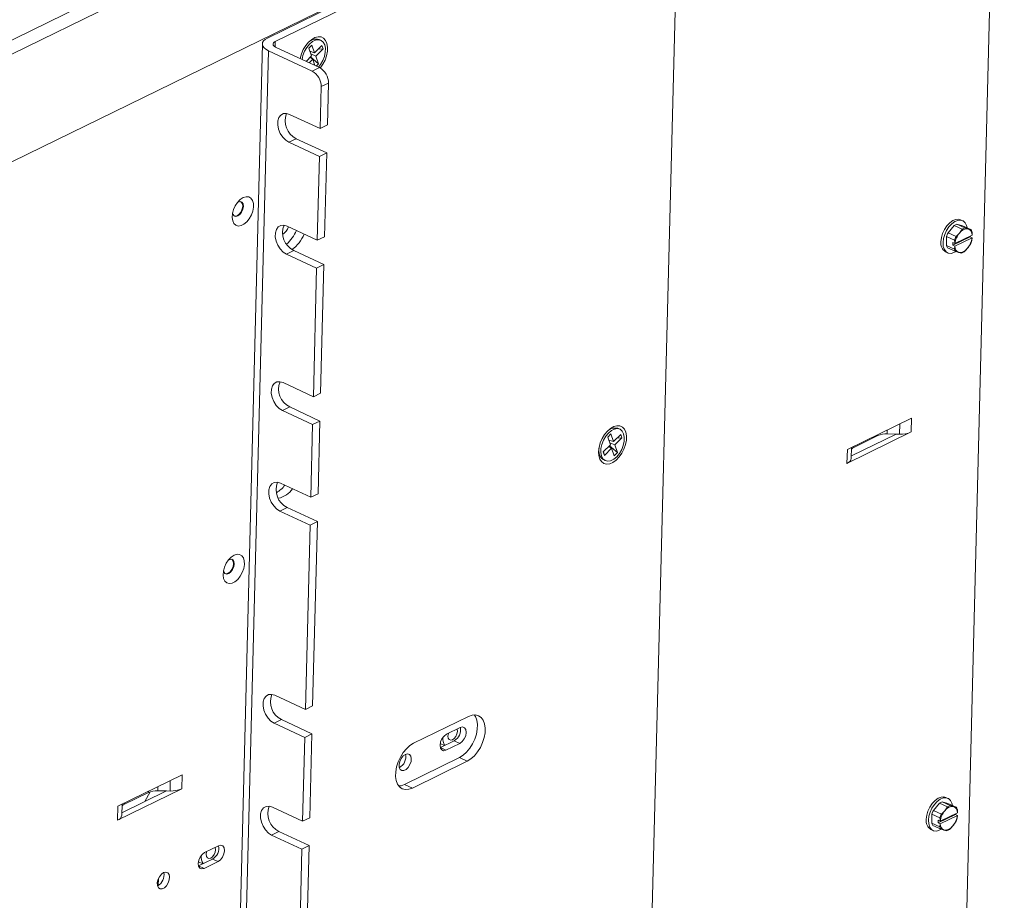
# Paper-space layout '3' of a CAD drawing. Header units: inches. Extents: x 1 to 109, y 1 to 85.
# Tile 26 of 107: x 18.69 to 26.76, y 18.53 to 25.74. Entities that reach past the tile are written whole.
import ezdxf

# ---------------------------------------------------------------- set-up
doc = ezdxf.new("R2010")
doc.units = ezdxf.units.IN
doc.header["$MEASUREMENT"] = 0

psp = doc.layouts.new('3')

# ---------------------------------------------------------------- linework, layer by layer
at = {"color": 7, "linetype": 'Continuous', "lineweight": 15, "ltscale": 5}
for p, q in [((17.6813, 25.1165), (26.7062, 29.5304)), ((26.7585, 29.4402), (17.7337, 25.0263)), ((26.7358, 28.5458), (17.711, 24.1319)), ((26.7071, 28.5317), (26.2182, 9.2689)), ((23.959, 27.1774), (20.7182, 25.5924)), ((20.7818, 25.5627), (24.0226, 27.1478)), ((24.0915, 27.091), (23.6314, 8.9609)), ((20.6767, 25.544), (20.2119, 7.2307)), ((21.1445, 25.3503), (20.7849, 25.5178)), ((21.0571, 25.5094), (21.0827, 25.5352)), ((21.0792, 25.4463), (21.0571, 25.5094)), ((21.0827, 25.5352), (21.1048, 25.4721)), ((21.1048, 25.4721), (21.1638, 25.5315)), ((21.1567, 25.5739), (21.141, 25.5812)), ((21.1638, 25.5315), (21.1734, 25.5041)), ((20.7253, 25.4887), (20.2605, 7.1754)), ((20.7253, 25.4887), (21.0849, 25.3211)), ((21.0346, 25.4014), (21.0792, 25.4463)), ((21.1048, 25.4721), (21.0659, 25.4843)), ((21.0889, 25.4189), (21.0662, 25.4333)), ((21.1366, 25.3817), (21.0709, 25.4379)), ((21.0736, 25.4623), (21.1145, 25.4447)), ((21.1734, 25.5041), (21.1145, 25.4447)), ((21.1145, 25.4447), (21.1366, 25.3817)), ((21.1734, 25.5041), (21.1329, 25.5004)), ((21.0889, 25.4189), (21.0598, 25.3897)), ((21.0849, 25.3211), (21.1445, 25.3503)), ((21.1068, 25.3678), (21.0889, 25.4189)), ((21.1366, 25.3817), (21.1178, 25.3627)), ((21.1586, 25.1941), (21.1499, 24.8506)), ((21.2182, 25.2233), (21.1586, 25.1941)), ((21.2182, 25.2233), (21.2095, 24.8797)), ((21.1499, 24.8506), (20.9, 24.967)), ((21.2095, 24.8797), (21.1499, 24.8506)), ((20.9537, 24.7676), (20.8942, 24.7385)), ((20.8942, 24.7385), (21.1441, 24.622)), ((21.2037, 24.6512), (20.9537, 24.7676)), ((21.1441, 24.622), (21.1267, 23.9349)), ((21.2037, 24.6512), (21.1441, 24.622)), ((21.2037, 24.6512), (21.1862, 23.9641)), ((26.297, 23.9957), (26.3467, 24.0557)), ((26.4126, 24.025), (26.3467, 24.0557)), ((26.3691, 24.0667), (26.4169, 24.0544)), ((26.3691, 24.0667), (26.4351, 24.036)), ((26.4167, 24.0953), (26.3995, 24.1033)), ((26.4829, 24.0237), (26.4169, 24.0544)), ((21.1267, 23.9349), (20.8792, 24.0502)), ((26.297, 23.9957), (26.363, 23.965)), ((26.4949, 23.9779), (26.3537, 23.9088)), ((26.363, 23.965), (26.3904, 23.9938)), ((26.3904, 23.9938), (26.4126, 24.025)), ((26.4351, 24.036), (26.4616, 24.0286)), ((26.4616, 24.0286), (26.4829, 24.0237)), ((26.4949, 23.9779), (26.4952, 23.9783)), ((21.1862, 23.9641), (21.1267, 23.9349)), ((26.2833, 23.8929), (26.2852, 23.9652)), ((26.2833, 23.8929), (26.3492, 23.8621)), ((26.3511, 23.9345), (26.2852, 23.9652)), ((26.3354, 23.8936), (26.4778, 23.9633)), ((26.336, 23.9165), (26.3354, 23.8936)), ((26.3354, 23.8936), (26.3523, 23.8858)), ((26.336, 23.9165), (26.3528, 23.9087)), ((26.3528, 23.9087), (26.3537, 23.9088)), ((26.3531, 23.8859), (26.4944, 23.955)), ((26.4797, 23.9012), (26.4576, 23.87)), ((26.4778, 23.9633), (26.4779, 23.9696)), ((26.4778, 23.9633), (26.4946, 23.9554)), ((26.4946, 23.9554), (26.4916, 23.9318)), ((26.4946, 23.9554), (26.4944, 23.955)), ((20.9329, 23.8508), (20.8734, 23.8217)), ((20.8734, 23.8217), (21.1209, 23.7064)), ((21.1804, 23.7355), (20.9329, 23.8508)), ((26.277, 23.8404), (26.2942, 23.8324)), ((26.3598, 23.8426), (26.2939, 23.8733)), ((26.3492, 23.8621), (26.3523, 23.8858)), ((26.3531, 23.8859), (26.3523, 23.8858)), ((26.3864, 23.8352), (26.3598, 23.8426)), ((26.4076, 23.8303), (26.3864, 23.8352)), ((26.4576, 23.87), (26.4301, 23.8413)), ((21.1804, 23.7355), (21.1209, 23.7064)), ((21.1804, 23.7355), (21.1537, 22.6821)), ((21.1209, 23.7064), (21.0941, 22.653)), ((21.0941, 22.653), (20.8466, 22.7683)), ((21.1537, 22.6821), (21.0941, 22.653)), ((20.9004, 22.5689), (20.8408, 22.5397)), ((20.8408, 22.5397), (21.0883, 22.4244)), ((21.1479, 22.4536), (20.9004, 22.5689)), ((21.1479, 22.4536), (21.0883, 22.4244)), ((21.1479, 22.4536), (21.1328, 21.858)), ((25.9979, 22.4782), (25.4717, 22.2209)), ((25.995, 22.364), (25.9979, 22.4782)), ((21.0883, 22.4244), (21.0732, 21.8289)), ((23.6068, 22.3868), (23.5912, 22.3941)), ((25.995, 22.364), (25.4688, 22.1066)), ((23.5073, 22.3222), (23.5329, 22.348)), ((23.5294, 22.2592), (23.5073, 22.3222)), ((23.555, 22.285), (23.5161, 22.2971)), ((23.5329, 22.348), (23.555, 22.285)), ((23.555, 22.285), (23.614, 22.3443)), ((23.6236, 22.3169), (23.5646, 22.2576)), ((23.6236, 22.3169), (23.5831, 22.3133)), ((23.614, 22.3443), (23.6236, 22.3169)), ((25.5047, 22.1675), (25.8709, 22.3466)), ((25.7222, 22.3339), (25.5252, 22.2375)), ((25.8709, 22.3466), (25.7982, 22.3481)), ((25.8992, 22.3461), (25.8709, 22.3466)), ((23.4705, 22.1998), (23.5294, 22.2592)), ((23.4801, 22.1724), (23.4705, 22.1998)), ((23.4801, 22.1724), (23.4721, 22.2015)), ((23.539, 22.2318), (23.4801, 22.1724)), ((23.539, 22.2318), (23.5164, 22.2461)), ((23.5868, 22.1945), (23.521, 22.2508)), ((23.5238, 22.2751), (23.5646, 22.2576)), ((23.5612, 22.1687), (23.539, 22.2318)), ((23.5646, 22.2576), (23.5868, 22.1945)), ((25.4717, 22.2209), (25.4688, 22.1066)), ((25.5042, 22.1479), (25.5065, 22.2379)), ((23.4716, 22.1373), (23.4872, 22.13)), ((23.5868, 22.1945), (23.5612, 22.1687)), ((21.0732, 21.8289), (20.8257, 21.9442)), ((21.1328, 21.858), (21.0732, 21.8289)), ((20.8795, 21.7448), (20.8199, 21.7156)), ((20.8199, 21.7156), (21.0674, 21.6003)), ((21.127, 21.6295), (20.8795, 21.7448)), ((21.0674, 21.6003), (21.029, 20.0891)), ((21.127, 21.6295), (21.0674, 21.6003)), ((21.127, 21.6295), (21.0886, 20.1183)), ((21.029, 20.0891), (20.7791, 20.2056)), ((21.0886, 20.1183), (21.029, 20.0891)), ((22.3653, 20.0324), (21.9152, 19.8123)), ((20.8329, 20.0062), (20.7733, 19.977)), ((20.7733, 19.977), (21.0232, 19.8606)), ((21.0828, 19.8897), (20.8329, 20.0062)), ((22.2986, 19.9418), (22.1847, 19.8861)), ((21.0232, 19.8606), (21.0058, 19.1735)), ((21.0828, 19.8897), (21.0232, 19.8606)), ((21.0828, 19.8897), (21.0654, 19.2026)), ((22.134, 19.8099), (22.1689, 19.7936)), ((22.136, 19.7776), (22.1348, 19.777)), ((22.2499, 19.8333), (22.136, 19.7776)), ((22.136, 19.7776), (22.1814, 19.7564)), ((22.1814, 19.7564), (22.2953, 19.8121)), ((22.2499, 19.8333), (22.2953, 19.8121)), ((22.2924, 19.6958), (21.8423, 19.4757)), ((22.2924, 19.6958), (22.356, 19.6662)), ((21.9059, 19.446), (22.356, 19.6662)), ((20.0179, 19.5535), (19.4916, 19.2961)), ((20.015, 19.4392), (20.0179, 19.5535)), ((21.8423, 19.4757), (21.9059, 19.446)), ((20.015, 19.4392), (19.4887, 19.1819)), ((19.5247, 19.2428), (19.8909, 19.4219)), ((19.7421, 19.4091), (19.5452, 19.3128)), ((19.8909, 19.4219), (19.8182, 19.4233)), ((19.9192, 19.4213), (19.8909, 19.4219)), ((19.4916, 19.2961), (19.4887, 19.1819)), ((19.5242, 19.2231), (19.5265, 19.3132)), ((26.1769, 19.2618), (26.2265, 19.3218)), ((26.2924, 19.291), (26.2265, 19.3218)), ((26.249, 19.3327), (26.2968, 19.3204)), ((26.249, 19.3327), (26.3149, 19.302)), ((26.2965, 19.3613), (26.2794, 19.3693)), ((26.3627, 19.2897), (26.2968, 19.3204)), ((26.3149, 19.302), (26.3415, 19.2946)), ((26.3415, 19.2946), (26.3627, 19.2897)), ((21.0058, 19.1735), (20.7583, 19.2888)), ((26.1632, 19.1589), (26.165, 19.2312)), ((26.2309, 19.2005), (26.165, 19.2312)), ((26.1769, 19.2618), (26.2428, 19.231)), ((26.2152, 19.1596), (26.3576, 19.2293)), ((26.2329, 19.1519), (26.3742, 19.221)), ((26.3748, 19.2439), (26.2335, 19.1748)), ((26.2428, 19.231), (26.2703, 19.2598)), ((26.2703, 19.2598), (26.2924, 19.291)), ((26.3576, 19.2293), (26.3578, 19.2356)), ((26.3576, 19.2293), (26.3745, 19.2214)), ((26.3745, 19.2214), (26.3715, 19.1978)), ((26.3745, 19.2214), (26.3742, 19.221)), ((26.3748, 19.2439), (26.3751, 19.2443)), ((21.0654, 19.2026), (21.0058, 19.1735)), ((26.1632, 19.1589), (26.2291, 19.1282)), ((26.2397, 19.1086), (26.1738, 19.1393)), ((26.2158, 19.1825), (26.2152, 19.1596)), ((26.2152, 19.1596), (26.2321, 19.1518)), ((26.2158, 19.1825), (26.2327, 19.1747)), ((26.2291, 19.1282), (26.2321, 19.1518)), ((26.2329, 19.1519), (26.2321, 19.1518)), ((26.2327, 19.1747), (26.2335, 19.1748)), ((26.3374, 19.136), (26.31, 19.1073)), ((26.3596, 19.1673), (26.3374, 19.136)), ((20.8121, 19.0894), (20.7525, 19.0602)), ((20.7525, 19.0602), (21, 18.9449)), ((21.0596, 18.9741), (20.8121, 19.0894)), ((26.1569, 19.1064), (26.174, 19.0984)), ((26.2663, 19.1012), (26.2397, 19.1086)), ((26.2875, 19.0963), (26.2663, 19.1012)), ((20.3167, 18.9724), (20.2028, 18.9167)), ((21.0596, 18.9741), (21, 18.9449)), ((21.0596, 18.9741), (21.0328, 17.9207)), ((21, 18.9449), (20.9733, 17.8915)), ((20.152, 18.8406), (20.1869, 18.8243)), ((20.154, 18.8082), (20.1529, 18.8077)), ((20.2679, 18.8639), (20.154, 18.8082)), ((20.154, 18.8082), (20.1995, 18.7871)), ((20.1995, 18.7871), (20.3134, 18.8428)), ((20.2679, 18.8639), (20.3134, 18.8428)), ((19.8244, 18.7039), (19.823, 18.6466))]:
    psp.add_line(p, q, dxfattribs=at)
at = {"color": 8, "linetype": 'Continuous', "lineweight": 15, "ltscale": 5}
for p, q in [((20.7818, 25.5627), (20.7807, 25.5199)), ((25.7982, 22.3481), (25.799, 22.381)), ((25.9014, 22.431), (25.8992, 22.3461)), ((25.7224, 22.3435), (25.7222, 22.3339)), ((25.5252, 22.2375), (25.5254, 22.2472)), ((19.8182, 19.4233), (19.819, 19.4562)), ((19.9213, 19.5063), (19.9192, 19.4213)), ((19.7424, 19.4187), (19.7421, 19.4091)), ((19.5452, 19.3128), (19.5454, 19.3224))]:
    psp.add_line(p, q, dxfattribs=at)
at = {"color": 7, "linetype": 'Continuous', "lineweight": 15, "ltscale": 5, "flags": 128}
for points in [[(20.7182, 25.5924), (20.6999, 25.5813), (20.6865, 25.5687), (20.6787, 25.555), (20.6767, 25.5407), (20.6807, 25.5264), (20.6904, 25.5126), (20.7054, 25.4999), (20.7253, 25.4887)], [(20.986, 25.4235), (20.9863, 25.425), (20.9962, 25.4616), (21.0116, 25.4973), (21.0315, 25.5302), (21.0549, 25.5586), (21.0807, 25.5808), (21.1072, 25.5958), (21.1333, 25.6026), (21.1573, 25.601), (21.1781, 25.5911), (21.1945, 25.5732), (21.2057, 25.5485), (21.211, 25.5182), (21.2101, 25.4841), (21.2031, 25.4478), (21.1904, 25.4114), (21.1727, 25.3769), (21.1514, 25.3467)], [(20.7849, 25.5178), (20.7763, 25.5226), (20.7697, 25.5282), (20.7655, 25.5341), (20.7638, 25.5403), (20.7647, 25.5465), (20.7681, 25.5525), (20.7739, 25.558), (20.7818, 25.5627)], [(21.1362, 25.3541), (21.1532, 25.3755), (21.1717, 25.4072), (21.1851, 25.4415), (21.1924, 25.4761), (21.1933, 25.5086), (21.1875, 25.5369), (21.1756, 25.5588), (21.1584, 25.5731), (21.1369, 25.5787), (21.1127, 25.5752), (21.0874, 25.5629), (21.0628, 25.5425), (21.0405, 25.5156), (21.022, 25.4839), (21.0086, 25.4496), (21.0015, 25.4169)], [(20.9, 24.967), (20.8731, 24.9748), (20.8482, 24.9728), (20.8273, 24.961), (20.812, 24.9404), (20.8036, 24.9128), (20.8028, 24.8802), (20.8096, 24.8455), (20.8235, 24.8113), (20.8434, 24.7805), (20.8676, 24.7556), (20.8942, 24.7385)], [(20.5193, 24.2844), (20.5428, 24.2918), (20.5643, 24.2903), (20.5823, 24.28), (20.5954, 24.2617), (20.6026, 24.2367), (20.6035, 24.207), (20.5979, 24.1746), (20.5862, 24.1421), (20.5694, 24.1117), (20.5487, 24.0859), (20.5255, 24.0664), (20.5017, 24.0548), (20.479, 24.0518), (20.4591, 24.0578), (20.4434, 24.0722), (20.4331, 24.094), (20.429, 24.1217), (20.4314, 24.153), (20.4401, 24.1858), (20.4545, 24.2175), (20.4735, 24.2458), (20.4956, 24.2687), (20.5193, 24.2844)], [(20.5009, 24.2503), (20.5033, 24.2486), (20.5124, 24.2348), (20.5152, 24.2147), (20.5113, 24.1914), (20.5012, 24.1683), (20.4866, 24.149), (20.4696, 24.1364), (20.4528, 24.1324), (20.4465, 24.1335)], [(20.5204, 24.2123), (20.5176, 24.2324), (20.5085, 24.2461), (20.4945, 24.2514), (20.4777, 24.2475), (20.4723, 24.2444)], [(20.4326, 24.1592), (20.435, 24.149), (20.4441, 24.1353), (20.4581, 24.13), (20.4748, 24.1339), (20.4918, 24.1465), (20.5065, 24.1658), (20.5165, 24.1889), (20.5204, 24.2123)], [(20.8792, 24.0502), (20.8523, 24.058), (20.8274, 24.056), (20.8065, 24.0442), (20.7912, 24.0236), (20.7828, 23.996), (20.782, 23.9634), (20.7888, 23.9287), (20.8027, 23.8945), (20.8225, 23.8637), (20.8468, 23.8388), (20.8734, 23.8217)], [(26.2392, 23.9234), (26.2431, 23.9566), (26.253, 23.9908), (26.2683, 24.0238), (26.2879, 24.0535), (26.3107, 24.0781), (26.3353, 24.096), (26.36, 24.1061), (26.3834, 24.1078), (26.3995, 24.1033)], [(26.2563, 23.9154), (26.2602, 23.9486), (26.2701, 23.9828), (26.2854, 24.0158), (26.3051, 24.0455), (26.3279, 24.0701), (26.3524, 24.088), (26.3772, 24.0981), (26.4005, 24.0998), (26.4211, 24.093), (26.4375, 24.078), (26.4488, 24.0558), (26.4531, 24.0376)], [(26.364, 23.8431), (26.346, 23.8336), (26.3217, 23.8277), (26.2996, 23.8303), (26.281, 23.8413), (26.267, 23.86), (26.2586, 23.8852), (26.2563, 23.9154)], [(20.8466, 22.7683), (20.8198, 22.7761), (20.7949, 22.774), (20.7739, 22.7623), (20.7587, 22.7417), (20.7503, 22.714), (20.7494, 22.6815), (20.7562, 22.6467), (20.7701, 22.6126), (20.79, 22.5818), (20.8142, 22.5568), (20.8408, 22.5397)], [(23.4325, 22.2024), (23.4365, 22.2379), (23.4464, 22.2744), (23.4617, 22.3101), (23.4817, 22.3431), (23.5051, 22.3714), (23.5308, 22.3937), (23.5574, 22.4086), (23.5834, 22.4155), (23.6075, 22.4139), (23.6283, 22.4039), (23.6447, 22.3861), (23.6559, 22.3614), (23.6612, 22.3311), (23.6603, 22.2969), (23.6533, 22.2606), (23.6406, 22.2243), (23.6229, 22.1897), (23.601, 22.1589), (23.5763, 22.1334), (23.5499, 22.1146), (23.5235, 22.1037), (23.4982, 22.101), (23.4757, 22.1068), (23.4569, 22.1209), (23.443, 22.1423), (23.4348, 22.1699), (23.4325, 22.2024)], [(23.5811, 22.1614), (23.6034, 22.1883), (23.6219, 22.22), (23.6352, 22.2544), (23.6426, 22.289), (23.6434, 22.3215), (23.6377, 22.3497), (23.6258, 22.3717), (23.6085, 22.386), (23.5871, 22.3916), (23.5629, 22.3881), (23.5376, 22.3757), (23.513, 22.3554), (23.4907, 22.3285), (23.4722, 22.2967), (23.4588, 22.2624), (23.4515, 22.2278), (23.4506, 22.1953), (23.4563, 22.1671), (23.4682, 22.1451), (23.4855, 22.1308), (23.507, 22.1252), (23.5312, 22.1287), (23.5564, 22.141), (23.5811, 22.1614)], [(23.4355, 22.2324), (23.435, 22.2026), (23.4407, 22.1744), (23.4526, 22.1524), (23.4699, 22.1381), (23.4716, 22.1373)], [(20.8257, 21.9442), (20.7989, 21.952), (20.774, 21.9499), (20.753, 21.9382), (20.7377, 21.9176), (20.7293, 21.8899), (20.7285, 21.8574), (20.7353, 21.8226), (20.7492, 21.7885), (20.7691, 21.7577), (20.7933, 21.7327), (20.8199, 21.7156)], [(20.4449, 21.3543), (20.4684, 21.3617), (20.49, 21.3601), (20.5079, 21.3499), (20.521, 21.3315), (20.5283, 21.3066), (20.5291, 21.2768), (20.5235, 21.2445), (20.5119, 21.2119), (20.495, 21.1816), (20.4743, 21.1558), (20.4512, 21.1363), (20.4274, 21.1246), (20.4046, 21.1217), (20.3847, 21.1276), (20.369, 21.1421), (20.3588, 21.1639), (20.3547, 21.1915), (20.3571, 21.2229), (20.3658, 21.2556), (20.3801, 21.2874), (20.3991, 21.3157), (20.4213, 21.3386), (20.4449, 21.3543)], [(20.4265, 21.3202), (20.4289, 21.3184), (20.438, 21.3047), (20.4408, 21.2846), (20.4369, 21.2612), (20.4269, 21.2381), (20.4122, 21.2188), (20.3952, 21.2062), (20.3784, 21.2023), (20.3721, 21.2034)], [(20.4461, 21.2822), (20.4432, 21.3022), (20.4341, 21.316), (20.4201, 21.3213), (20.4034, 21.3173), (20.398, 21.3143)], [(20.3583, 21.229), (20.3606, 21.2189), (20.3697, 21.2052), (20.3837, 21.1999), (20.4005, 21.2038), (20.4175, 21.2164), (20.4321, 21.2357), (20.4421, 21.2588), (20.4461, 21.2822)], [(20.7791, 20.2056), (20.7523, 20.2134), (20.7274, 20.2113), (20.7064, 20.1995), (20.6912, 20.179), (20.6828, 20.1513), (20.6819, 20.1188), (20.6887, 20.084), (20.7026, 20.0499), (20.7225, 20.019), (20.7467, 19.9941), (20.7733, 19.977)], [(22.4132, 20.0452), (22.4227, 20.0308), (22.4339, 20.0017), (22.4391, 19.9673), (22.4381, 19.929), (22.431, 19.8886), (22.418, 19.8477), (22.3997, 19.8081), (22.377, 19.7717), (22.3507, 19.7399), (22.3221, 19.7143), (22.2924, 19.6958)], [(22.356, 19.6662), (22.3857, 19.6846), (22.4143, 19.7103), (22.4406, 19.7421), (22.4633, 19.7785), (22.4816, 19.818), (22.4946, 19.8589), (22.5017, 19.8994), (22.5027, 19.9377), (22.4975, 19.9721), (22.4863, 20.0012), (22.4695, 20.0236), (22.4481, 20.0384), (22.4228, 20.0449), (22.3948, 20.0429), (22.3653, 20.0324)], [(22.2953, 19.8121), (22.3147, 19.8265), (22.3314, 19.8485), (22.3429, 19.8749), (22.3474, 19.9016), (22.3442, 19.9245), (22.3338, 19.9402), (22.3178, 19.9463), (22.2986, 19.9418)], [(22.1847, 19.8861), (22.1653, 19.8717), (22.1486, 19.8496), (22.1371, 19.8233), (22.1327, 19.7966), (22.1359, 19.7736), (22.1463, 19.758), (22.1623, 19.7519), (22.1814, 19.7564)], [(22.2013, 19.8942), (22.2008, 19.8926), (22.1974, 19.8721), (22.1998, 19.8545), (22.2078, 19.8424), (22.2201, 19.8378), (22.2348, 19.8412), (22.2497, 19.8523), (22.2626, 19.8692), (22.2714, 19.8895), (22.2748, 19.91), (22.2723, 19.9276), (22.2719, 19.9287)], [(21.9152, 19.8123), (21.8855, 19.7938), (21.8569, 19.7681), (21.8306, 19.7364), (21.8078, 19.6999), (21.7895, 19.6604), (21.7766, 19.6195), (21.7694, 19.579), (21.7684, 19.5408), (21.7737, 19.5063), (21.7849, 19.4773), (21.8016, 19.4549), (21.8231, 19.4401), (21.8484, 19.4335), (21.8764, 19.4355), (21.9059, 19.446)], [(21.8487, 19.7217), (21.8304, 19.7084), (21.8143, 19.6882), (21.8027, 19.6637), (21.797, 19.6383), (21.7981, 19.6154), (21.8058, 19.5981), (21.8191, 19.5888), (21.8362, 19.5886), (21.8547, 19.5977), (21.8722, 19.6147), (21.8863, 19.6375), (21.8951, 19.6629), (21.8974, 19.6874), (21.8929, 19.7079), (21.8822, 19.7214), (21.8668, 19.7262), (21.8487, 19.7217)], [(21.8423, 19.4757), (21.8128, 19.4652), (21.7944, 19.4629)], [(19.713, 19.3349), (19.7137, 19.3364), (19.7562, 19.4148)], [(26.119, 19.1894), (26.1229, 19.2226), (26.1328, 19.2568), (26.1481, 19.2898), (26.1678, 19.3195), (26.1906, 19.3441), (26.2151, 19.362), (26.2399, 19.3721), (26.2633, 19.3738), (26.2794, 19.3693)], [(20.7583, 19.2888), (20.7315, 19.2966), (20.7066, 19.2945), (20.6856, 19.2827), (20.6703, 19.2622), (20.6619, 19.2345), (20.6611, 19.202), (20.6679, 19.1672), (20.6818, 19.1331), (20.7017, 19.1023), (20.7259, 19.0773), (20.7525, 19.0602)], [(26.1362, 19.1814), (26.1401, 19.2146), (26.15, 19.2488), (26.1653, 19.2818), (26.1849, 19.3115), (26.2077, 19.3361), (26.2323, 19.354), (26.257, 19.3642), (26.2804, 19.3658), (26.3009, 19.359), (26.3174, 19.344), (26.3286, 19.3219), (26.3329, 19.3036)], [(26.2439, 19.1091), (26.2258, 19.0996), (26.2016, 19.0937), (26.1794, 19.0963), (26.1608, 19.1073), (26.1469, 19.126), (26.1385, 19.1512), (26.1362, 19.1814)], [(20.3134, 18.8428), (20.3328, 18.8571), (20.3495, 18.8792), (20.361, 18.9056), (20.3654, 18.9323), (20.3622, 18.9552), (20.3518, 18.9709), (20.3358, 18.9769), (20.3167, 18.9724)], [(20.2028, 18.9167), (20.1833, 18.9024), (20.1666, 18.8803), (20.1552, 18.8539), (20.1507, 18.8272), (20.1539, 18.8043), (20.1643, 18.7886), (20.1803, 18.7826), (20.1995, 18.7871)], [(20.2193, 18.9248), (20.2188, 18.9233), (20.2154, 18.9028), (20.2179, 18.8851), (20.2258, 18.8731), (20.2381, 18.8684), (20.2529, 18.8719), (20.2678, 18.8829), (20.2806, 18.8999), (20.2894, 18.9201), (20.2929, 18.9406), (20.2904, 18.9583), (20.29, 18.9594)], [(19.8667, 18.7524), (19.8484, 18.7391), (19.8323, 18.7189), (19.8207, 18.6944), (19.8151, 18.669), (19.8162, 18.6461), (19.8239, 18.6288), (19.8372, 18.6195), (19.8542, 18.6193), (19.8727, 18.6284), (19.8902, 18.6454), (19.9043, 18.6682), (19.9131, 18.6935), (19.9154, 18.7181), (19.9109, 18.7385), (19.9003, 18.7521), (19.8848, 18.7569), (19.8667, 18.7524)]]:
    psp.add_lwpolyline(points, dxfattribs=at)
at = {"color": 7, "linetype": 'Continuous', "lineweight": 15, "ltscale": 25}
for centre, radius, start, end in [((21.1199, 25.4877), 0.0959, 77.25176, 141.30309), ((21.0747, 25.2249), 0.1435, 359.35403, 60.89765), ((21.0151, 25.1958), 0.1435, 359.35403, 60.89765), ((21.0267, 24.9143), 0.1638, 158.38014, 243.5769), ((21.0059, 23.9975), 0.1638, 158.38014, 243.5769), ((26.394, 23.9875), 0.0831, 107.3967, 124.72812), ((20.7758, 24.086), 0.1224, 303.09636, 340.30483), ((20.671, 24.135), 0.3083, 311.28846, 337.08355), ((20.7411, 24.1022), 0.3011, 306.09769, 337.14917), ((26.4636, 23.9134), 0.1858, 153.69125, 163.80827), ((26.5206, 23.8871), 0.1683, 140.64391, 172.57732), ((26.4548, 23.9523), 0.0766, 84.89415, 147.23067), ((26.4599, 23.9568), 0.0831, 107.3967, 124.72812), ((26.4434, 23.9804), 0.0516, 357.2553, 69.34517), ((26.4377, 23.9865), 0.0585, 17.52669, 39.44462), ((26.3211, 23.9106), 0.0829, 171.14632, 237.91313), ((26.3391, 23.9105), 0.0585, 197.52704, 219.4438), ((26.5295, 23.8827), 0.1858, 153.69125, 163.80827), ((26.3275, 23.9767), 0.1683, 320.64391, 352.57739), ((26.3132, 23.9836), 0.1858, 333.69089, 343.80841), ((26.405, 23.8798), 0.0585, 197.52704, 219.4438), ((26.4046, 23.8834), 0.0516, 177.25542, 249.34522), ((26.3932, 23.9114), 0.0766, 264.89413, 327.23069), ((26.3828, 23.9095), 0.0831, 287.3967, 304.72812), ((20.9733, 22.7156), 0.1638, 158.38017, 243.5767), ((23.57, 22.3006), 0.0959, 77.24307, 141.31278), ((25.9086, 22.5615), 0.2156, 267.51638, 293.6459), ((25.7908, 22.1771), 0.1711, 87.51598, 113.64622), ((25.5523, 22.1784), 0.0651, 114.59768, 135.15196), ((25.4529, 22.1561), 0.052, 287.8056, 350.91425), ((20.9524, 21.8915), 0.1638, 158.3804, 243.57647), ((20.6717, 22.0712), 0.2371, 300.25012, 322.82179), ((20.7646, 22.0123), 0.1962, 282.54484, 324.46859), ((20.9058, 20.1529), 0.1638, 158.38014, 243.5769), ((22.198, 19.9229), 0.1036, 300.05523, 10.77843), ((22.2433, 19.8477), 0.0875, 170.5228, 216.52586), ((21.7506, 19.7018), 0.1014, 298.40694, 11.63192), ((19.8108, 19.2524), 0.1711, 87.51555, 113.64657), ((19.9285, 19.6367), 0.2156, 267.51632, 293.64601), ((19.5722, 19.2537), 0.0651, 114.59733, 135.15231), ((20.885, 19.2361), 0.1638, 158.38017, 243.5767), ((26.2738, 19.2535), 0.0831, 107.3967, 124.72812), ((26.3347, 19.2184), 0.0766, 84.89415, 147.23067), ((26.3397, 19.2228), 0.0831, 107.3967, 124.72812), ((26.3233, 19.2464), 0.0516, 357.25611, 69.34435), ((19.4728, 19.2313), 0.052, 287.80569, 350.91432), ((26.3435, 19.1794), 0.1858, 153.69148, 163.80854), ((26.4094, 19.1487), 0.1858, 153.69148, 163.80854), ((26.4004, 19.1531), 0.1683, 140.64427, 172.57696), ((26.2073, 19.2428), 0.1683, 320.64435, 352.57715), ((26.3175, 19.2525), 0.0585, 17.52618, 39.44403), ((26.2009, 19.1766), 0.0829, 171.14594, 237.91351), ((26.2189, 19.1765), 0.0585, 197.52704, 219.4438), ((26.2844, 19.1495), 0.0516, 177.25602, 249.34416), ((26.2731, 19.1775), 0.0766, 264.89413, 327.23069), ((26.193, 19.2496), 0.1858, 333.69089, 343.80841), ((26.2849, 19.1458), 0.0585, 197.52704, 219.4438), ((26.2627, 19.1755), 0.0831, 287.3967, 304.72812), ((20.2161, 18.9536), 0.1036, 300.05523, 10.77843), ((20.2613, 18.8784), 0.0875, 170.52313, 216.52492), ((19.7686, 18.7325), 0.1014, 298.40686, 11.63201)]:
    psp.add_arc(centre, radius, start, end, dxfattribs=at)
at = {"color": 7, "linetype": 'Continuous', "lineweight": 15, "ltscale": 5}
for points, knots in [([(26.4935, 24.0041), (26.4936, 24.0027), (26.4945, 23.9939), (26.4949, 23.9854), (26.4952, 23.9783)], [0, 0, 0, 0, 0.168275, 1, 1, 1, 1]), ([(26.3528, 23.9087), (26.3525, 23.9158), (26.3522, 23.9243), (26.3512, 23.933), (26.3511, 23.9345)], [0, 0, 0, 0, 0.831725, 1, 1, 1, 1]), ([(26.3733, 19.2701), (26.3735, 19.2687), (26.3744, 19.26), (26.3748, 19.2514), (26.3751, 19.2443)], [0, 0, 0, 0, 0.168278, 1, 1, 1, 1]), ([(26.2327, 19.1747), (26.2324, 19.1818), (26.232, 19.1903), (26.2311, 19.199), (26.2309, 19.2005)], [0, 0, 0, 0, 0.831722, 1, 1, 1, 1])]:
    psp.add_open_spline(points, degree=3, knots=knots, dxfattribs=at)

doc.saveas('drawing.dxf')
